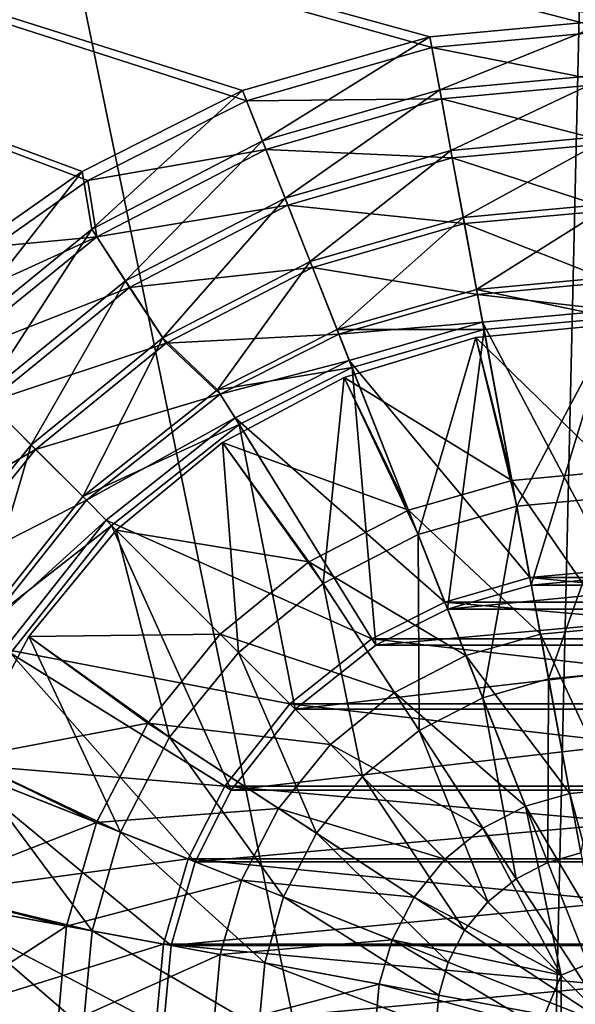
# Model space of a CAD drawing. Header units: metres. Extents: x -1204 to 0, y -809 to 0.
# Tile 53 of 145: x -686 to -607, y -441 to -301. Entities that reach past the tile are written whole.
import ezdxf

# ---------------------------------------------------------------- set-up
doc = ezdxf.new("R2010")
doc.units = ezdxf.units.M

msp = doc.modelspace()

# ---------------------------------------------------------------- linework, layer by layer
at = {"layer": 'top0123410'}
for points in [[(-654.18512, -312.049225, 2176.693115), (-627.809143, -304.465576, 2176.693115), (-1020.79425, -194.133835, 2176.693115)], [(-627.809143, -304.465576, 2176.693115), (-602.021179, -302.099518, 2176.693115), (-1020.79425, -194.133835, 2176.693115)], [(-1020.79425, -194.133835, 2176.693115), (-602.021179, -302.099518, 2176.693115), (-183.248077, -194.133835, 2176.693115)], [(-690.072937, -332.773468, 2176.693115), (-676.753479, -323.40567, 2176.693115), (-1020.79425, -194.133835, 2176.693115)], [(-676.753479, -323.40567, 2176.693115), (-654.18512, -312.049225, 2176.693115), (-1020.79425, -194.133835, 2176.693115)], [(-183.248077, -195.079742, 2173.693115), (-602.021179, -300.56427, 2173.693115), (-1020.79425, -195.079742, 2173.693115)], [(-602.021179, -300.56427, 2173.693115), (-628.088562, -302.955963, 2173.693115), (-1020.79425, -195.079742, 2173.693115)], [(-1020.79425, -195.079742, 2173.693115), (-628.088562, -302.955963, 2173.693115), (-654.750244, -310.621765, 2173.693115)], [(-654.750244, -310.621765, 2173.693115), (-677.562805, -322.101044, 2173.693115), (-1020.79425, -195.079742, 2173.693115)], [(-677.562805, -322.101044, 2173.693115), (-691.026733, -331.570404, 2173.693115), (-1020.79425, -195.079742, 2173.693115)], [(-628.088562, -302.955963, 2173.693115), (-602.021179, -300.56427, 2173.693115), (-626.691772, -310.499176, 2164.412842)], [(-602.021179, -300.56427, 2173.693115), (-602.021179, -308.235718, 2164.412842), (-626.691772, -310.499176, 2164.412842)], [(-602.021179, -302.099518, 2176.693115), (-627.809143, -304.465576, 2176.693115), (-602.021179, -309.543274, 2167.424561)], [(-651.927551, -317.755035, 2164.412842), (-654.750244, -310.621765, 2173.693115), (-628.088562, -302.955963, 2173.693115)], [(-626.691772, -310.499176, 2164.412842), (-651.927551, -317.755035, 2164.412842), (-628.088562, -302.955963, 2173.693115)], [(-627.809143, -304.465576, 2176.693115), (-654.18512, -312.049225, 2176.693115), (-626.453857, -311.784912, 2167.424561)], [(-627.809143, -304.465576, 2176.693115), (-626.453857, -311.784912, 2167.424561), (-602.021179, -309.543274, 2167.424561)], [(-626.691772, -310.499176, 2164.412842), (-602.021179, -308.235718, 2164.412842), (-625.096741, -319.118561, 2156.037109)], [(-602.021179, -308.235718, 2164.412842), (-602.021179, -317.001434, 2156.037109), (-625.096741, -319.118561, 2156.037109)], [(-676.212036, -330.335938, 2164.412842), (-677.562805, -322.101044, 2173.693115), (-654.750244, -310.621765, 2173.693115)], [(-651.927551, -317.755035, 2164.412842), (-676.212036, -330.335938, 2164.412842), (-654.750244, -310.621765, 2173.693115)], [(-648.700989, -325.905304, 2156.037109), (-651.927551, -317.755035, 2164.412842), (-626.691772, -310.499176, 2164.412842)], [(-625.096741, -319.118561, 2156.037109), (-648.700989, -325.905304, 2156.037109), (-626.691772, -310.499176, 2164.412842)], [(-602.021179, -309.543274, 2167.424561), (-626.453857, -311.784912, 2167.424561), (-602.021179, -318.098755, 2159.048828)], [(-654.18512, -312.049225, 2176.693115), (-676.753479, -323.40567, 2176.693115), (-651.446289, -318.970795, 2167.424561)], [(-654.18512, -312.049225, 2176.693115), (-651.446289, -318.970795, 2167.424561), (-626.453857, -311.784912, 2167.424561)], [(-626.453857, -311.784912, 2167.424561), (-651.446289, -318.970795, 2167.424561), (-624.897095, -320.197571, 2159.048828)], [(-626.453857, -311.784912, 2167.424561), (-624.897095, -320.197571, 2159.048828), (-602.021179, -318.098755, 2159.048828)], [(-671.415344, -337.672791, 2156.037109), (-676.212036, -330.335938, 2164.412842), (-651.927551, -317.755035, 2164.412842)], [(-648.700989, -325.905304, 2156.037109), (-671.415344, -337.672791, 2156.037109), (-651.927551, -317.755035, 2164.412842)], [(-625.096741, -319.118561, 2156.037109), (-602.021179, -317.001434, 2156.037109), (-623.333679, -328.645996, 2148.749512)], [(-602.021179, -317.001434, 2156.037109), (-602.021179, -326.690613, 2148.749512), (-623.333679, -328.645996, 2148.749512)], [(-676.753479, -323.40567, 2176.693115), (-675.496521, -331.430359, 2167.424561), (-651.446289, -318.970795, 2167.424561)], [(-651.446289, -318.970795, 2167.424561), (-675.496521, -331.430359, 2167.424561), (-648.297058, -326.925568, 2159.048828)], [(-651.446289, -318.970795, 2167.424561), (-648.297058, -326.925568, 2159.048828), (-624.897095, -320.197571, 2159.048828)], [(-645.134399, -334.914215, 2148.749512), (-648.700989, -325.905304, 2156.037109), (-625.096741, -319.118561, 2156.037109)], [(-623.333679, -328.645996, 2148.749512), (-645.134399, -334.914215, 2148.749512), (-625.096741, -319.118561, 2156.037109)], [(-602.021179, -318.098755, 2159.048828), (-624.897095, -320.197571, 2159.048828), (-602.021179, -327.593903, 2151.755615)], [(-624.897095, -320.197571, 2159.048828), (-648.297058, -326.925568, 2159.048828), (-623.169312, -329.53421, 2151.755615)], [(-624.897095, -320.197571, 2159.048828), (-623.169312, -329.53421, 2151.755615), (-602.021179, -327.593903, 2151.755615)], [(-676.212036, -330.335938, 2164.412842), (-697.89093, -347.946289, 2164.412842), (-677.562805, -322.101044, 2173.693115)], [(-697.89093, -347.946289, 2164.412842), (-691.026733, -331.570404, 2173.693115), (-677.562805, -322.101044, 2173.693115)], [(-676.753479, -323.40567, 2176.693115), (-690.072937, -332.773468, 2176.693115), (-675.496521, -331.430359, 2167.424561)], [(-666.113342, -345.782593, 2148.749512), (-671.415344, -337.672791, 2156.037109), (-648.700989, -325.905304, 2156.037109)], [(-645.134399, -334.914215, 2148.749512), (-666.113342, -345.782593, 2148.749512), (-648.700989, -325.905304, 2156.037109)], [(-675.496521, -331.430359, 2167.424561), (-670.814941, -338.591248, 2159.048828), (-648.297058, -326.925568, 2159.048828)], [(-648.297058, -326.925568, 2159.048828), (-670.814941, -338.591248, 2159.048828), (-644.801941, -335.754089, 2151.755615)], [(-648.297058, -326.925568, 2159.048828), (-644.801941, -335.754089, 2151.755615), (-623.169312, -329.53421, 2151.755615)], [(-623.333679, -328.645996, 2148.749512), (-602.021179, -326.690613, 2148.749512), (-621.441162, -338.876282, 2142.688477)], [(-602.021179, -327.593903, 2151.755615), (-623.169312, -329.53421, 2151.755615), (-602.021179, -337.816803, 2145.688477)], [(-602.021179, -326.690613, 2148.749512), (-602.021179, -337.094482, 2142.688477), (-621.441162, -338.876282, 2142.688477)], [(-641.303955, -344.58725, 2142.688477), (-645.134399, -334.914215, 2148.749512), (-623.333679, -328.645996, 2148.749512)], [(-621.441162, -338.876282, 2142.688477), (-641.303955, -344.58725, 2142.688477), (-623.333679, -328.645996, 2148.749512)], [(-691.692627, -354.144592, 2156.037109), (-697.89093, -347.946289, 2164.412842), (-676.212036, -330.335938, 2164.412842)], [(-671.415344, -337.672791, 2156.037109), (-691.692627, -354.144592, 2156.037109), (-676.212036, -330.335938, 2164.412842)], [(-623.169312, -329.53421, 2151.755615), (-644.801941, -335.754089, 2151.755615), (-621.309753, -339.586548, 2145.688477)], [(-623.169312, -329.53421, 2151.755615), (-621.309753, -339.586548, 2145.688477), (-602.021179, -337.816803, 2145.688477)], [(-690.072937, -332.773468, 2176.693115), (-702.229919, -343.60733, 2176.693115), (-675.496521, -331.430359, 2167.424561)], [(-675.496521, -331.430359, 2167.424561), (-702.229919, -343.60733, 2176.693115), (-696.96637, -348.87088, 2167.424561)], [(-670.814941, -338.591248, 2159.048828), (-675.496521, -331.430359, 2167.424561), (-696.96637, -348.87088, 2167.424561)], [(-670.814941, -338.591248, 2159.048828), (-665.61908, -346.538666, 2151.755615), (-644.801941, -335.754089, 2151.755615)], [(-658.305908, -353.143433, 2142.688477), (-666.113342, -345.782593, 2148.749512), (-645.134399, -334.914215, 2148.749512)], [(-644.801941, -335.754089, 2151.755615), (-665.61908, -346.538666, 2151.755615), (-641.038086, -345.25885, 2145.688477)], [(-641.303955, -344.58725, 2142.688477), (-658.305908, -353.143433, 2142.688477), (-645.134399, -334.914215, 2148.749512)], [(-644.801941, -335.754089, 2151.755615), (-641.038086, -345.25885, 2145.688477), (-621.309753, -339.586548, 2145.688477)], [(-621.441162, -338.876282, 2142.688477), (-602.021179, -337.094482, 2142.688477), (-602.021179, -342.908722, 2142.688477)], [(-690.916748, -354.920502, 2159.048828), (-670.814941, -338.591248, 2159.048828), (-696.96637, -348.87088, 2167.424561)], [(-684.84137, -360.99588, 2148.749512), (-691.692627, -354.144592, 2156.037109), (-671.415344, -337.672791, 2156.037109)], [(-665.61908, -346.538666, 2151.755615), (-670.814941, -338.591248, 2159.048828), (-690.916748, -354.920502, 2159.048828)], [(-666.113342, -345.782593, 2148.749512), (-684.84137, -360.99588, 2148.749512), (-671.415344, -337.672791, 2156.037109)], [(-602.021179, -337.816803, 2145.688477), (-621.309753, -339.586548, 2145.688477), (-602.021179, -341.816803, 2145.688477)], [(-641.303955, -344.58725, 2142.688477), (-621.441162, -338.876282, 2142.688477), (-620.383179, -344.593445, 2142.688477)], [(-621.309753, -339.586548, 2145.688477), (-641.038086, -345.25885, 2145.688477), (-620.581848, -343.519745, 2145.688477)], [(-621.441162, -338.876282, 2142.688477), (-602.021179, -342.908722, 2142.688477), (-620.383179, -344.593445, 2142.688477)], [(-602.021179, -341.816803, 2145.688477), (-621.309753, -339.586548, 2145.688477), (-620.581848, -343.519745, 2145.688477)], [(-602.021179, -341.816803, 2145.688477), (-620.581848, -343.519745, 2145.688477), (-602.021179, -378.766754, 2176.693115)], [(-613.659424, -380.926483, 2173.693115), (-620.383179, -344.593445, 2142.688477), (-602.021179, -342.908722, 2142.688477)], [(-602.021179, -379.858673, 2173.693115), (-613.659424, -380.926483, 2173.693115), (-602.021179, -342.908722, 2142.688477)], [(-620.581848, -343.519745, 2145.688477), (-641.038086, -345.25885, 2145.688477), (-639.565735, -348.978027, 2145.688477)], [(-620.581848, -343.519745, 2145.688477), (-639.565735, -348.978027, 2145.688477), (-613.858093, -379.852814, 2176.693115)], [(-620.581848, -343.519745, 2145.688477), (-613.858093, -379.852814, 2176.693115), (-602.021179, -378.766754, 2176.693115)], [(-677.484741, -368.352509, 2142.688477), (-684.84137, -360.99588, 2148.749512), (-666.113342, -345.782593, 2148.749512)], [(-658.305908, -353.143433, 2142.688477), (-677.484741, -368.352509, 2142.688477), (-666.113342, -345.782593, 2148.749512)], [(-665.61908, -346.538666, 2151.755615), (-657.92511, -353.757233, 2145.688477), (-641.038086, -345.25885, 2145.688477)], [(-658.305908, -353.143433, 2142.688477), (-641.303955, -344.58725, 2142.688477), (-639.163818, -349.993256, 2142.688477)], [(-641.038086, -345.25885, 2145.688477), (-657.92511, -353.757233, 2145.688477), (-639.565735, -348.978027, 2145.688477)], [(-641.303955, -344.58725, 2142.688477), (-620.383179, -344.593445, 2142.688477), (-639.163818, -349.993256, 2142.688477)], [(-625.563049, -384.34903, 2173.693115), (-639.163818, -349.993256, 2142.688477), (-620.383179, -344.593445, 2142.688477)], [(-613.659424, -380.926483, 2173.693115), (-625.563049, -384.34903, 2173.693115), (-620.383179, -344.593445, 2142.688477)], [(-684.202637, -361.634613, 2151.755615), (-665.61908, -346.538666, 2151.755615), (-690.916748, -354.920502, 2159.048828)], [(-657.92511, -353.757233, 2145.688477), (-665.61908, -346.538666, 2151.755615), (-684.202637, -361.634613, 2151.755615)], [(-658.305908, -353.143433, 2142.688477), (-639.163818, -349.993256, 2142.688477), (-655.240906, -358.084198, 2142.688477)], [(-639.565735, -348.978027, 2145.688477), (-657.92511, -353.757233, 2145.688477), (-655.816528, -357.156342, 2145.688477)], [(-639.565735, -348.978027, 2145.688477), (-655.816528, -357.156342, 2145.688477), (-625.964966, -383.333771, 2176.693115)], [(-635.762756, -389.483246, 2173.693115), (-655.240906, -358.084198, 2142.688477), (-639.163818, -349.993256, 2142.688477)], [(-639.565735, -348.978027, 2145.688477), (-625.964966, -383.333771, 2176.693115), (-613.858093, -379.852814, 2176.693115)], [(-625.563049, -384.34903, 2173.693115), (-635.762756, -389.483246, 2173.693115), (-639.163818, -349.993256, 2142.688477)], [(-684.84137, -360.99588, 2148.749512), (-700.054626, -379.723877, 2148.749512), (-691.692627, -354.144592, 2156.037109)], [(-676.973999, -368.863281, 2145.688477), (-657.92511, -353.757233, 2145.688477), (-684.202637, -361.634613, 2151.755615)], [(-677.484741, -368.352509, 2142.688477), (-658.305908, -353.143433, 2142.688477), (-655.240906, -358.084198, 2142.688477)], [(-657.92511, -353.757233, 2145.688477), (-676.973999, -368.863281, 2145.688477), (-655.816528, -357.156342, 2145.688477)], [(-684.202637, -361.634613, 2151.755615), (-690.916748, -354.920502, 2159.048828), (-707.246033, -375.022339, 2159.048828)], [(-677.484741, -368.352509, 2142.688477), (-655.240906, -358.084198, 2142.688477), (-673.373474, -372.463806, 2142.688477)], [(-655.816528, -357.156342, 2145.688477), (-676.973999, -368.863281, 2145.688477), (-674.145569, -371.691711, 2145.688477)], [(-655.816528, -357.156342, 2145.688477), (-674.145569, -371.691711, 2145.688477), (-636.338318, -388.555389, 2176.693115)], [(-647.24585, -398.59137, 2173.693115), (-673.373474, -372.463806, 2142.688477), (-655.240906, -358.084198, 2142.688477)], [(-655.816528, -357.156342, 2145.688477), (-636.338318, -388.555389, 2176.693115), (-625.964966, -383.333771, 2176.693115)], [(-635.762756, -389.483246, 2173.693115), (-647.24585, -398.59137, 2173.693115), (-655.240906, -358.084198, 2142.688477)], [(-692.693787, -387.531342, 2142.688477), (-700.054626, -379.723877, 2148.749512), (-684.84137, -360.99588, 2148.749512)], [(-677.484741, -368.352509, 2142.688477), (-692.693787, -387.531342, 2142.688477), (-684.84137, -360.99588, 2148.749512)], [(-699.298584, -380.21817, 2151.755615), (-684.202637, -361.634613, 2151.755615), (-707.246033, -375.022339, 2159.048828)], [(-676.973999, -368.863281, 2145.688477), (-684.202637, -361.634613, 2151.755615), (-699.298584, -380.21817, 2151.755615)], [(-692.080017, -387.912109, 2145.688477), (-676.973999, -368.863281, 2145.688477), (-699.298584, -380.21817, 2151.755615)], [(-692.693787, -387.531342, 2142.688477), (-677.484741, -368.352509, 2142.688477), (-673.373474, -372.463806, 2142.688477)], [(-676.973999, -368.863281, 2145.688477), (-692.080017, -387.912109, 2145.688477), (-674.145569, -371.691711, 2145.688477)], [(-674.145569, -371.691711, 2145.688477), (-692.080017, -387.912109, 2145.688477), (-688.680908, -390.020721, 2145.688477)], [(-674.145569, -371.691711, 2145.688477), (-688.680908, -390.020721, 2145.688477), (-648.018005, -397.819275, 2176.693115)], [(-674.145569, -371.691711, 2145.688477), (-648.018005, -397.819275, 2176.693115), (-636.338318, -388.555389, 2176.693115)], [(-692.693787, -387.531342, 2142.688477), (-673.373474, -372.463806, 2142.688477), (-687.753052, -390.596313, 2142.688477)], [(-656.354004, -410.074493, 2173.693115), (-687.753052, -390.596313, 2142.688477), (-673.373474, -372.463806, 2142.688477)], [(-647.24585, -398.59137, 2173.693115), (-656.354004, -410.074493, 2173.693115), (-673.373474, -372.463806, 2142.688477)], [(-602.021179, -378.766754, 2176.693115), (-613.858093, -379.852814, 2176.693115), (-590.184204, -379.852814, 2176.693115)], [(-613.858093, -379.852814, 2176.693115), (-625.964966, -383.333771, 2176.693115), (-578.077393, -383.333771, 2176.693115)], [(-613.858093, -379.852814, 2176.693115), (-578.077393, -383.333771, 2176.693115), (-590.184204, -379.852814, 2176.693115)], [(-602.021179, -379.858673, 2173.693115), (-590.382935, -380.926483, 2173.693115), (-613.659424, -380.926483, 2173.693115)], [(-590.382935, -380.926483, 2173.693115), (-625.563049, -384.34903, 2173.693115), (-613.659424, -380.926483, 2173.693115)], [(-590.382935, -380.926483, 2173.693115), (-578.479309, -384.34903, 2173.693115), (-625.563049, -384.34903, 2173.693115)], [(-625.964966, -383.333771, 2176.693115), (-636.338318, -388.555389, 2176.693115), (-567.703979, -388.555389, 2176.693115)], [(-625.964966, -383.333771, 2176.693115), (-567.703979, -388.555389, 2176.693115), (-578.077393, -383.333771, 2176.693115)], [(-578.479309, -384.34903, 2173.693115), (-635.762756, -389.483246, 2173.693115), (-625.563049, -384.34903, 2173.693115)], [(-578.479309, -384.34903, 2173.693115), (-568.279602, -389.483246, 2173.693115), (-635.762756, -389.483246, 2173.693115)], [(-636.338318, -388.555389, 2176.693115), (-648.018005, -397.819275, 2176.693115), (-556.024353, -397.819275, 2176.693115)], [(-636.338318, -388.555389, 2176.693115), (-556.024353, -397.819275, 2176.693115), (-567.703979, -388.555389, 2176.693115)], [(-688.680908, -390.020721, 2145.688477), (-696.859253, -406.271515, 2145.688477), (-657.28186, -409.498901, 2176.693115)], [(-661.48822, -420.274231, 2173.693115), (-695.843994, -406.673431, 2142.688477), (-687.753052, -390.596313, 2142.688477)], [(-688.680908, -390.020721, 2145.688477), (-657.28186, -409.498901, 2176.693115), (-648.018005, -397.819275, 2176.693115)], [(-656.354004, -410.074493, 2173.693115), (-661.48822, -420.274231, 2173.693115), (-687.753052, -390.596313, 2142.688477)], [(-568.279602, -389.483246, 2173.693115), (-647.24585, -398.59137, 2173.693115), (-635.762756, -389.483246, 2173.693115)], [(-568.279602, -389.483246, 2173.693115), (-556.796448, -398.59137, 2173.693115), (-647.24585, -398.59137, 2173.693115)], [(-648.018005, -397.819275, 2176.693115), (-657.28186, -409.498901, 2176.693115), (-546.760498, -409.498901, 2176.693115)], [(-556.796448, -398.59137, 2173.693115), (-656.354004, -410.074493, 2173.693115), (-647.24585, -398.59137, 2173.693115)], [(-556.796448, -398.59137, 2173.693115), (-547.688354, -410.074493, 2173.693115), (-656.354004, -410.074493, 2173.693115)], [(-648.018005, -397.819275, 2176.693115), (-546.760498, -409.498901, 2176.693115), (-556.024353, -397.819275, 2176.693115)], [(-696.859253, -406.271515, 2145.688477), (-702.317505, -425.255402, 2145.688477), (-662.503479, -419.872314, 2176.693115)], [(-664.910767, -432.177826, 2173.693115), (-701.243835, -425.454071, 2142.688477), (-695.843994, -406.673431, 2142.688477)], [(-696.859253, -406.271515, 2145.688477), (-662.503479, -419.872314, 2176.693115), (-657.28186, -409.498901, 2176.693115)], [(-661.48822, -420.274231, 2173.693115), (-664.910767, -432.177826, 2173.693115), (-695.843994, -406.673431, 2142.688477)], [(-657.28186, -409.498901, 2176.693115), (-662.503479, -419.872314, 2176.693115), (-541.538879, -419.872314, 2176.693115)], [(-547.688354, -410.074493, 2173.693115), (-661.48822, -420.274231, 2173.693115), (-656.354004, -410.074493, 2173.693115)], [(-547.688354, -410.074493, 2173.693115), (-542.554138, -420.274231, 2173.693115), (-661.48822, -420.274231, 2173.693115)], [(-657.28186, -409.498901, 2176.693115), (-541.538879, -419.872314, 2176.693115), (-546.760498, -409.498901, 2176.693115)], [(-702.317505, -425.255402, 2145.688477), (-665.984436, -431.979126, 2176.693115), (-662.503479, -419.872314, 2176.693115)], [(-662.503479, -419.872314, 2176.693115), (-665.984436, -431.979126, 2176.693115), (-538.057922, -431.979126, 2176.693115)], [(-662.503479, -419.872314, 2176.693115), (-538.057922, -431.979126, 2176.693115), (-541.538879, -419.872314, 2176.693115)], [(-542.554138, -420.274231, 2173.693115), (-664.910767, -432.177826, 2173.693115), (-661.48822, -420.274231, 2173.693115)], [(-542.554138, -420.274231, 2173.693115), (-539.131592, -432.177826, 2173.693115), (-664.910767, -432.177826, 2173.693115)], [(-702.317505, -425.255402, 2145.688477), (-704.020447, -443.816071, 2145.688477), (-665.984436, -431.979126, 2176.693115)], [(-665.978577, -443.816071, 2173.693115), (-702.928528, -443.816071, 2142.688477), (-701.243835, -425.454071, 2142.688477)], [(-664.910767, -432.177826, 2173.693115), (-665.978577, -443.816071, 2173.693115), (-701.243835, -425.454071, 2142.688477)], [(-704.020447, -443.816071, 2145.688477), (-667.070496, -443.816071, 2176.693115), (-665.984436, -431.979126, 2176.693115)], [(-665.984436, -431.979126, 2176.693115), (-667.070496, -443.816071, 2176.693115), (-536.971863, -443.816071, 2176.693115)], [(-665.984436, -431.979126, 2176.693115), (-536.971863, -443.816071, 2176.693115), (-538.057922, -431.979126, 2176.693115)], [(-539.131592, -432.177826, 2173.693115), (-665.978577, -443.816071, 2173.693115), (-664.910767, -432.177826, 2173.693115)], [(-539.131592, -432.177826, 2173.693115), (-538.063782, -443.816071, 2173.693115), (-665.978577, -443.816071, 2173.693115)]]:
    msp.add_3dface(points, dxfattribs=at)
at = {"layer": 'top0123418'}
for points in [[(-602.021179, -343.816071, 2137.393555), (-621.530212, -345.737549, 2137.393555), (-602.021179, -364.737152, 2148.104004)], [(-602.021179, -343.816071, 2135.546143), (-621.530212, -345.737549, 2135.546143), (-602.021179, -343.816071, 2137.393555)], [(-621.530212, -345.737549, 2135.546143), (-621.530212, -345.737549, 2137.393555), (-602.021179, -343.816071, 2137.393555)], [(-621.530212, -345.737549, 2135.546143), (-602.021179, -343.816071, 2135.546143), (-615.739258, -369.685089, 2129.911133)], [(-602.021179, -343.816071, 2135.546143), (-602.021179, -368.426483, 2129.911133), (-615.739258, -369.685089, 2129.911133)], [(-621.530212, -345.737549, 2137.393555), (-640.28949, -351.428131, 2137.393555), (-616.410583, -366.057312, 2148.104004)], [(-621.530212, -345.737549, 2135.546143), (-640.28949, -351.428131, 2135.546143), (-621.530212, -345.737549, 2137.393555)], [(-640.28949, -351.428131, 2135.546143), (-640.28949, -351.428131, 2137.393555), (-621.530212, -345.737549, 2137.393555)], [(-640.28949, -351.428131, 2135.546143), (-621.530212, -345.737549, 2135.546143), (-629.771667, -373.719727, 2129.911133)], [(-621.530212, -345.737549, 2135.546143), (-615.739258, -369.685089, 2129.911133), (-629.771667, -373.719727, 2129.911133)], [(-621.530212, -345.737549, 2137.393555), (-616.410583, -366.057312, 2148.104004), (-602.021179, -364.737152, 2148.104004)], [(-640.28949, -351.428131, 2137.393555), (-657.578186, -360.669128, 2137.393555), (-631.1297, -370.289398, 2148.104004)], [(-640.28949, -351.428131, 2135.546143), (-657.578186, -360.669128, 2135.546143), (-640.28949, -351.428131, 2137.393555)], [(-657.578186, -360.669128, 2135.546143), (-657.578186, -360.669128, 2137.393555), (-640.28949, -351.428131, 2137.393555)], [(-657.578186, -360.669128, 2135.546143), (-640.28949, -351.428131, 2135.546143), (-643.275085, -380.715332, 2129.911133)], [(-640.28949, -351.428131, 2135.546143), (-629.771667, -373.719727, 2129.911133), (-643.275085, -380.715332, 2129.911133)], [(-640.28949, -351.428131, 2137.393555), (-631.1297, -370.289398, 2148.104004), (-616.410583, -366.057312, 2148.104004)], [(-657.578186, -360.669128, 2137.393555), (-672.731812, -373.105408, 2137.393555), (-645.293945, -377.62735, 2148.104004)], [(-657.578186, -360.669128, 2135.546143), (-672.731812, -373.105408, 2135.546143), (-657.578186, -360.669128, 2137.393555)], [(-672.731812, -373.105408, 2135.546143), (-672.731812, -373.105408, 2137.393555), (-657.578186, -360.669128, 2137.393555)], [(-672.731812, -373.105408, 2135.546143), (-657.578186, -360.669128, 2135.546143), (-655.329651, -390.507599, 2129.911133)], [(-657.578186, -360.669128, 2137.393555), (-645.293945, -377.62735, 2148.104004), (-631.1297, -370.289398, 2148.104004)], [(-657.578186, -360.669128, 2135.546143), (-643.275085, -380.715332, 2129.911133), (-655.329651, -390.507599, 2129.911133)], [(-602.021179, -364.737152, 2148.104004), (-616.410583, -366.057312, 2148.104004), (-602.021179, -386.948639, 2156.293945)], [(-616.410583, -366.057312, 2148.104004), (-631.1297, -370.289398, 2148.104004), (-612.368958, -387.898041, 2156.293945)], [(-616.410583, -366.057312, 2148.104004), (-612.368958, -387.898041, 2156.293945), (-602.021179, -386.948639, 2156.293945)], [(-615.739258, -369.685089, 2129.911133), (-602.021179, -368.426483, 2129.911133), (-611.195068, -394.241425, 2125.86084)], [(-602.021179, -368.426483, 2129.911133), (-602.021179, -393.39975, 2125.86084), (-611.195068, -394.241425, 2125.86084)], [(-631.1297, -370.289398, 2148.104004), (-645.293945, -377.62735, 2148.104004), (-622.953735, -390.941406, 2156.293945)], [(-631.1297, -370.289398, 2148.104004), (-622.953735, -390.941406, 2156.293945), (-612.368958, -387.898041, 2156.293945)], [(-629.771667, -373.719727, 2129.911133), (-615.739258, -369.685089, 2129.911133), (-620.579163, -396.939575, 2125.86084)], [(-615.739258, -369.685089, 2129.911133), (-611.195068, -394.241425, 2125.86084), (-620.579163, -396.939575, 2125.86084)], [(-672.731812, -373.105408, 2137.393555), (-685.168152, -388.259064, 2137.393555), (-657.938416, -387.898804, 2148.104004)], [(-672.731812, -373.105408, 2135.546143), (-685.168152, -388.259064, 2135.546143), (-672.731812, -373.105408, 2137.393555)], [(-685.168152, -388.259064, 2135.546143), (-685.168152, -388.259064, 2137.393555), (-672.731812, -373.105408, 2137.393555)], [(-685.168152, -388.259064, 2135.546143), (-672.731812, -373.105408, 2135.546143), (-665.121887, -402.562164, 2129.911133)], [(-672.731812, -373.105408, 2137.393555), (-657.938416, -387.898804, 2148.104004), (-645.293945, -377.62735, 2148.104004)], [(-672.731812, -373.105408, 2135.546143), (-655.329651, -390.507599, 2129.911133), (-665.121887, -402.562164, 2129.911133)], [(-643.275085, -380.715332, 2129.911133), (-629.771667, -373.719727, 2129.911133), (-629.609497, -401.617828, 2125.86084)], [(-629.771667, -373.719727, 2129.911133), (-620.579163, -396.939575, 2125.86084), (-629.609497, -401.617828, 2125.86084)], [(-645.293945, -377.62735, 2148.104004), (-657.938416, -387.898804, 2148.104004), (-633.139587, -396.218292, 2156.293945)], [(-645.293945, -377.62735, 2148.104004), (-633.139587, -396.218292, 2156.293945), (-622.953735, -390.941406, 2156.293945)], [(-655.329651, -390.507599, 2129.911133), (-643.275085, -380.715332, 2129.911133), (-637.670898, -408.166351, 2125.86084)], [(-643.275085, -380.715332, 2129.911133), (-629.609497, -401.617828, 2125.86084), (-637.670898, -408.166351, 2125.86084)], [(-602.021179, -386.948639, 2156.293945), (-612.368958, -387.898041, 2156.293945), (-602.021179, -409.982727, 2161.758057)], [(-685.168152, -388.259064, 2137.393555), (-694.409119, -405.547729, 2137.393555), (-668.2099, -400.543304, 2148.104004)], [(-685.168152, -388.259064, 2135.546143), (-694.409119, -405.547729, 2135.546143), (-685.168152, -388.259064, 2137.393555)], [(-694.409119, -405.547729, 2135.546143), (-694.409119, -405.547729, 2137.393555), (-685.168152, -388.259064, 2137.393555)], [(-694.409119, -405.547729, 2135.546143), (-685.168152, -388.259064, 2135.546143), (-672.117493, -416.065582, 2129.911133)], [(-685.168152, -388.259064, 2137.393555), (-668.2099, -400.543304, 2148.104004), (-657.938416, -387.898804, 2148.104004)], [(-685.168152, -388.259064, 2135.546143), (-665.121887, -402.562164, 2129.911133), (-672.117493, -416.065582, 2129.911133)], [(-657.938416, -387.898804, 2148.104004), (-668.2099, -400.543304, 2148.104004), (-642.232483, -403.604736, 2156.293945)], [(-657.938416, -387.898804, 2148.104004), (-642.232483, -403.604736, 2156.293945), (-633.139587, -396.218292, 2156.293945)], [(-612.368958, -387.898041, 2156.293945), (-622.953735, -390.941406, 2156.293945), (-608.177612, -410.547577, 2161.758057)], [(-612.368958, -387.898041, 2156.293945), (-608.177612, -410.547577, 2161.758057), (-602.021179, -409.982727, 2161.758057)], [(-665.121887, -402.562164, 2129.911133), (-655.329651, -390.507599, 2129.911133), (-644.219421, -416.227783, 2125.86084)], [(-655.329651, -390.507599, 2129.911133), (-637.670898, -408.166351, 2125.86084), (-644.219421, -416.227783, 2125.86084)], [(-622.953735, -390.941406, 2156.293945), (-633.139587, -396.218292, 2156.293945), (-614.475037, -412.358215, 2161.758057)], [(-622.953735, -390.941406, 2156.293945), (-614.475037, -412.358215, 2161.758057), (-608.177612, -410.547577, 2161.758057)], [(-611.195068, -394.241425, 2125.86084), (-602.021179, -393.39975, 2125.86084), (-606.612854, -419.003082, 2123.425293)], [(-620.579163, -396.939575, 2125.86084), (-611.195068, -394.241425, 2125.86084), (-611.309753, -420.353546, 2123.425293)], [(-611.195068, -394.241425, 2125.86084), (-606.612854, -419.003082, 2123.425293), (-611.309753, -420.353546, 2123.425293)], [(-633.139587, -396.218292, 2156.293945), (-642.232483, -403.604736, 2156.293945), (-620.535095, -415.497711, 2161.758057)], [(-633.139587, -396.218292, 2156.293945), (-620.535095, -415.497711, 2161.758057), (-614.475037, -412.358215, 2161.758057)], [(-629.609497, -401.617828, 2125.86084), (-620.579163, -396.939575, 2125.86084), (-615.82959, -422.695099, 2123.425293)], [(-620.579163, -396.939575, 2125.86084), (-611.309753, -420.353546, 2123.425293), (-615.82959, -422.695099, 2123.425293)], [(-668.2099, -400.543304, 2148.104004), (-694.409119, -405.547729, 2137.393555), (-675.547852, -414.70755, 2148.104004)], [(-649.618958, -412.697662, 2156.293945), (-668.2099, -400.543304, 2148.104004), (-675.547852, -414.70755, 2148.104004)], [(-642.232483, -403.604736, 2156.293945), (-668.2099, -400.543304, 2148.104004), (-649.618958, -412.697662, 2156.293945)], [(-637.670898, -408.166351, 2125.86084), (-629.609497, -401.617828, 2125.86084), (-619.864502, -425.972748, 2123.425293)], [(-629.609497, -401.617828, 2125.86084), (-615.82959, -422.695099, 2123.425293), (-619.864502, -425.972748, 2123.425293)], [(-672.117493, -416.065582, 2129.911133), (-665.121887, -402.562164, 2129.911133), (-648.897705, -425.258087, 2125.86084)], [(-665.121887, -402.562164, 2129.911133), (-644.219421, -416.227783, 2125.86084), (-648.897705, -425.258087, 2125.86084)], [(-625.944946, -419.892303, 2161.758057), (-642.232483, -403.604736, 2156.293945), (-649.618958, -412.697662, 2156.293945)], [(-620.535095, -415.497711, 2161.758057), (-642.232483, -403.604736, 2156.293945), (-625.944946, -419.892303, 2161.758057)], [(-675.547852, -414.70755, 2148.104004), (-694.409119, -405.547729, 2137.393555), (-700.09967, -424.307037, 2137.393555)], [(-700.09967, -424.307037, 2135.546143), (-694.409119, -405.547729, 2135.546143), (-676.152161, -430.097961, 2129.911133)], [(-694.409119, -405.547729, 2135.546143), (-672.117493, -416.065582, 2129.911133), (-676.152161, -430.097961, 2129.911133)], [(-644.219421, -416.227783, 2125.86084), (-637.670898, -408.166351, 2125.86084), (-623.142151, -430.007629, 2123.425293)], [(-637.670898, -408.166351, 2125.86084), (-619.864502, -425.972748, 2123.425293), (-623.142151, -430.007629, 2123.425293)], [(-602.021179, -409.982727, 2161.758057), (-608.177612, -410.547577, 2161.758057), (-602.021179, -433.336151, 2164.408447)], [(-608.177612, -410.547577, 2161.758057), (-614.475037, -412.358215, 2161.758057), (-602.021179, -433.336151, 2164.408447)], [(-654.895813, -422.883484, 2156.293945), (-649.618958, -412.697662, 2156.293945), (-675.547852, -414.70755, 2148.104004)], [(-630.339539, -425.302155, 2161.758057), (-649.618958, -412.697662, 2156.293945), (-654.895813, -422.883484, 2156.293945)], [(-630.339539, -425.302155, 2161.758057), (-625.944946, -419.892303, 2161.758057), (-649.618958, -412.697662, 2156.293945)], [(-614.475037, -412.358215, 2161.758057), (-620.535095, -415.497711, 2161.758057), (-609.43158, -436.40564, 2164.408447)], [(-602.021179, -433.336151, 2164.408447), (-614.475037, -412.358215, 2161.758057), (-609.43158, -436.40564, 2164.408447)], [(-675.547852, -414.70755, 2148.104004), (-700.09967, -424.307037, 2137.393555), (-679.779907, -429.426636, 2148.104004)], [(-675.547852, -414.70755, 2148.104004), (-679.779907, -429.426636, 2148.104004), (-654.895813, -422.883484, 2156.293945)], [(-609.43158, -436.40564, 2164.408447), (-620.535095, -415.497711, 2161.758057), (-625.944946, -419.892303, 2161.758057)], [(-676.152161, -430.097961, 2129.911133), (-672.117493, -416.065582, 2129.911133), (-651.595825, -434.642181, 2125.86084)], [(-672.117493, -416.065582, 2129.911133), (-648.897705, -425.258087, 2125.86084), (-651.595825, -434.642181, 2125.86084)], [(-648.897705, -425.258087, 2125.86084), (-644.219421, -416.227783, 2125.86084), (-625.483704, -434.527466, 2123.425293)], [(-644.219421, -416.227783, 2125.86084), (-623.142151, -430.007629, 2123.425293), (-625.483704, -434.527466, 2123.425293)], [(-625.944946, -419.892303, 2161.758057), (-630.339539, -425.302155, 2161.758057), (-609.43158, -436.40564, 2164.408447)], [(-611.309753, -420.353546, 2123.425293), (-606.612854, -419.003082, 2123.425293), (-602.021179, -443.816071, 2122.614502)], [(-615.82959, -422.695099, 2123.425293), (-611.309753, -420.353546, 2123.425293), (-602.021179, -443.816071, 2122.614502)], [(-619.864502, -425.972748, 2123.425293), (-615.82959, -422.695099, 2123.425293), (-602.021179, -443.816071, 2122.614502)], [(-679.779907, -429.426636, 2148.104004), (-657.939209, -433.468323, 2156.293945), (-654.895813, -422.883484, 2156.293945)], [(-654.895813, -422.883484, 2156.293945), (-657.939209, -433.468323, 2156.293945), (-633.479004, -431.362213, 2161.758057)], [(-633.479004, -431.362213, 2161.758057), (-630.339539, -425.302155, 2161.758057), (-654.895813, -422.883484, 2156.293945)], [(-700.09967, -424.307037, 2137.393555), (-702.021179, -443.816071, 2137.393555), (-679.779907, -429.426636, 2148.104004)], [(-702.021179, -443.816071, 2135.546143), (-700.09967, -424.307037, 2135.546143), (-677.410767, -443.816071, 2129.911133)], [(-700.09967, -424.307037, 2135.546143), (-676.152161, -430.097961, 2129.911133), (-677.410767, -443.816071, 2129.911133)], [(-651.595825, -434.642181, 2125.86084), (-648.897705, -425.258087, 2125.86084), (-626.834167, -439.224365, 2123.425293)], [(-648.897705, -425.258087, 2125.86084), (-625.483704, -434.527466, 2123.425293), (-626.834167, -439.224365, 2123.425293)], [(-630.339539, -425.302155, 2161.758057), (-633.479004, -431.362213, 2161.758057), (-609.43158, -436.40564, 2164.408447)], [(-623.142151, -430.007629, 2123.425293), (-619.864502, -425.972748, 2123.425293), (-602.021179, -443.816071, 2122.614502)], [(-679.779907, -429.426636, 2148.104004), (-702.021179, -443.816071, 2137.393555), (-681.100098, -443.816071, 2148.104004)], [(-679.779907, -429.426636, 2148.104004), (-681.100098, -443.816071, 2148.104004), (-657.939209, -433.468323, 2156.293945)], [(-677.410767, -443.816071, 2129.911133), (-676.152161, -430.097961, 2129.911133), (-652.4375, -443.816071, 2125.86084)], [(-676.152161, -430.097961, 2129.911133), (-651.595825, -434.642181, 2125.86084), (-652.4375, -443.816071, 2125.86084)], [(-625.483704, -434.527466, 2123.425293), (-623.142151, -430.007629, 2123.425293), (-602.021179, -443.816071, 2122.614502)], [(-657.939209, -433.468323, 2156.293945), (-635.289673, -437.659668, 2161.758057), (-633.479004, -431.362213, 2161.758057)], [(-633.479004, -431.362213, 2161.758057), (-635.289673, -437.659668, 2161.758057), (-612.501099, -443.816071, 2164.408447)], [(-609.43158, -436.40564, 2164.408447), (-633.479004, -431.362213, 2161.758057), (-612.501099, -443.816071, 2164.408447)], [(-681.100098, -443.816071, 2148.104004), (-658.888611, -443.816071, 2156.293945), (-657.939209, -433.468323, 2156.293945)], [(-657.939209, -433.468323, 2156.293945), (-658.888611, -443.816071, 2156.293945), (-635.289673, -437.659668, 2161.758057)], [(-602.021179, -433.336151, 2164.408447), (-609.43158, -436.40564, 2164.408447), (-602.021179, -433.336151, 2193.072998)], [(-609.43158, -436.40564, 2164.408447), (-609.43158, -436.40564, 2193.072998), (-602.021179, -433.336151, 2193.072998)], [(-609.43158, -436.40564, 2193.072998), (-609.43158, -451.226532, 2193.072998), (-602.021179, -433.336151, 2193.072998)], [(-609.43158, -451.226532, 2193.072998), (-602.021179, -454.296021, 2193.072998), (-602.021179, -433.336151, 2193.072998)], [(-652.4375, -443.816071, 2125.86084), (-651.595825, -434.642181, 2125.86084), (-627.255432, -443.816071, 2123.425293)], [(-651.595825, -434.642181, 2125.86084), (-626.834167, -439.224365, 2123.425293), (-627.255432, -443.816071, 2123.425293)], [(-626.834167, -439.224365, 2123.425293), (-625.483704, -434.527466, 2123.425293), (-602.021179, -443.816071, 2122.614502)], [(-609.43158, -436.40564, 2164.408447), (-612.501099, -443.816071, 2164.408447), (-609.43158, -436.40564, 2193.072998)], [(-612.501099, -443.816071, 2164.408447), (-612.501099, -443.816071, 2193.072998), (-609.43158, -436.40564, 2193.072998)], [(-609.43158, -436.40564, 2193.072998), (-612.501099, -443.816071, 2193.072998), (-609.43158, -451.226532, 2193.072998)], [(-635.289673, -437.659668, 2161.758057), (-658.888611, -443.816071, 2156.293945), (-635.854492, -443.816071, 2161.758057)], [(-612.501099, -443.816071, 2164.408447), (-635.289673, -437.659668, 2161.758057), (-635.854492, -443.816071, 2161.758057)], [(-627.255432, -443.816071, 2123.425293), (-626.834167, -439.224365, 2123.425293), (-602.021179, -443.816071, 2122.614502)]]:
    msp.add_3dface(points, dxfattribs=at)
at = {"layer": 'top0123459'}
for points in [[(-887.021179, -753.244812, 90), (-1194.042358, -10, 90), (-633.427063, -638.481384, 90)], [(-1194.042358, -10, 90), (-626.241211, -632.856445, 90), (-633.427063, -638.481384, 90)], [(-10, -10, 90), (-602.021179, -625.846375, 90), (-1194.042358, -10, 90)], [(-602.021179, -625.846375, 90), (-610.037109, -626.560547, 90), (-1194.042358, -10, 90)], [(-1194.042358, -10, 90), (-610.037109, -626.560547, 90), (-618.258606, -628.853394, 90)], [(-618.258606, -628.853394, 90), (-626.241211, -632.856445, 90), (-1194.042358, -10, 90)], [(-613.877686, -606.131226, 109.443001), (-720.814026, -87.26474, 118.499847), (-1139.987671, -324.029175, 114.367111)], [(-602.021118, -88.983696, 118.469841), (-720.814026, -87.26474, 118.499847), (-613.877686, -606.131226, 109.443001)], [(-602.021179, -605.043579, 109.461983), (-602.021118, -88.983696, 118.469841), (-613.877686, -606.131226, 109.443001)], [(-1139.987671, -324.029175, 114.367111), (-1140.727539, -401.999695, 113.006126), (-613.877686, -606.131226, 109.443001)], [(-1140.727539, -401.999695, 113.006126), (-1140.002319, -441.85675, 112.310425), (-613.877686, -606.131226, 109.443001)]]:
    msp.add_3dface(points, dxfattribs=at)

doc.saveas('drawing.dxf')
